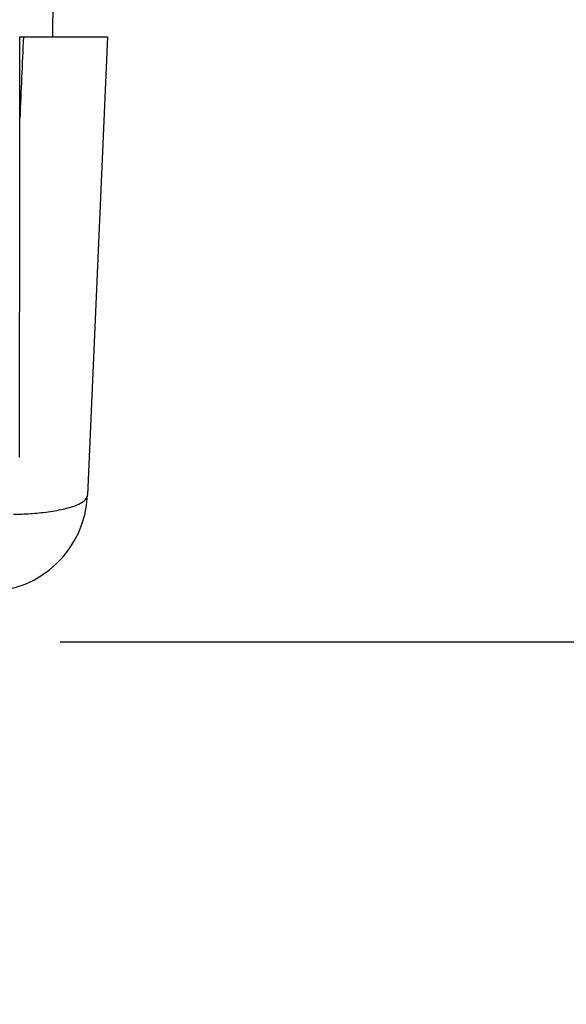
# Model space of a CAD drawing. Header units: inches. Extents: x 0 to 34, y 0 to 22.
# Tile 69 of 73: x 30.125 to 30.668, y 10.196 to 11.174. Entities that reach past the tile are written whole.
import ezdxf

# ---------------------------------------------------------------- set-up
doc = ezdxf.new("R2010")
doc.units = ezdxf.units.IN
doc.header["$LTSCALE"] = 1.87
doc.header["$MEASUREMENT"] = 0
doc.layers.get('0').update_dxf_attribs({"linetype": 'CONTINUOUS'})
doc.layers.add('DIMENSIONS', color=7, linetype='CONTINUOUS')
doc.styles.get("Standard").update_dxf_attribs({"font": 'txt', "width": 0.8})
doc.dimstyles.new('DIMSTYLE_1', dxfattribs={"dimtxt": 0.125, "dimasz": 0.18, "dimexe": 0.18, "dimexo": 0.0625, "dimgap": 0.09, "dimtad": 0, "dimtih": 1, "dimtoh": 1, "dimdec": 3, "dimzin": 4, "dimdsep": 46, "dimtxsty": 'STANDARD', "dimblk": '_FILLED', "dimblk1": '_FILLED', "dimblk2": '_FILLED', "dimcen": 0.09, "dimadec": 0, "dimazin": 0, "dimtp": 0.001, "dimtm": 0.001, "dimtfac": 1, "dimtdec": 3, "dimtofl": 0, "dimtmove": 0, "dimatfit": 3, "dimldrblk": '_FILLED', "dimfxl": 1, "dimtolj": 1, "dimtzin": 4, "dimarcsym": 0})

# ---------------------------------------------------------------- blocks, each defined once
blk = doc.blocks.new('_FILLED')
at = {"color": 0, "linetype": 'BYBLOCK'}
blk.add_solid([(0, 0), (-1, 0.1736), (-1, -0.1736)], dxfattribs=at)
blk = doc.blocks.new('*D5')
at = {"layer": 'DIMENSIONS', "color": 2, "linetype": 'CONTINUOUS'}
for p, q in [((31.31045, 11.30172), (31.31045, 11.66172)), ((28.97312, 11.30172), (31.43545, 11.30172)), ((30.1651, 10.55572), (31.43545, 10.55572)), ((31.31045, 10.55572), (31.31045, 10.19572))]:
    blk.add_line(p, q, dxfattribs=at)
at = {"layer": 'DIMENSIONS', "color": 2, "linetype": 'CONTINUOUS', "xscale": 0.18, "yscale": 0.18, "zscale": 0.18}
for p, rotation in [((31.31045, 11.30172), 270), ((31.31045, 10.55572), 90)]:
    blk.add_blockref('_FILLED', p, dxfattribs=dict(at, rotation=rotation))
at = {"layer": 'DIMENSIONS', "color": 2, "linetype": 'CONTINUOUS', "width": 0.8}
for s, p in [('.746', (30.69795, 10.8861)), ('[', (31.22295, 10.8861)), ('18.95', (31.32295, 10.8861)), (']', (31.82295, 10.8861))]:
    blk.add_text(s, height=0.125, dxfattribs=at).set_placement(p)

msp = doc.modelspace()

# ---------------------------------------------------------------- linework, layer by layer
at = {"color": 7, "linetype": 'CONTINUOUS'}
for p, q in [((30.15779, 11.15672), (30.15813, 11.19472)), ((30.12493, 11.07601), (30.12499, 11.15672)), ((30.12499, 11.15672), (30.21208, 11.15672)), ((30.21208, 11.15672), (30.1922, 10.70136))]:
    msp.add_line(p, q, dxfattribs=at)
msp.add_arc((30.09229, 10.70572), 0.1, 270, 357.5, dxfattribs=at)
for points, knots in [([(30.12848, 11.15672), (30.12789, 11.14327), (30.12671, 11.11637), (30.12552, 11.08946), (30.12493, 11.07601)], [0, 0, 0, 0, 0.499982, 1, 1, 1, 1]), ([(30.12465, 10.73901), (30.12468, 10.77421), (30.12475, 10.84687), (30.12484, 10.9592), (30.1249, 11.03633), (30.12493, 11.07601)], [0, 0, 0, 0, 0.313361, 0.646821, 1, 1, 1, 1]), ([(30.11857, 10.68246), (30.12136, 10.68252), (30.12698, 10.6827), (30.1355, 10.68317), (30.14421, 10.68389), (30.15307, 10.68491), (30.16192, 10.68628), (30.17047, 10.68807), (30.17833, 10.69032), (30.18503, 10.69312), (30.19016, 10.69639), (30.19212, 10.69979), (30.1922, 10.70136)], [0, 0, 0, 0, 0.106208, 0.213918, 0.324518, 0.438203, 0.552984, 0.665072, 0.770255, 0.863681, 0.940168, 1, 1, 1, 1])]:
    msp.add_open_spline(points, degree=3, knots=knots, dxfattribs=at)

# ---------------------------------------------------------------- dimensions: what is measured, and where the dimension line sits
at = {"layer": 'DIMENSIONS', "color": 2, "linetype": 'CONTINUOUS'}
dim = msp.add_linear_dim(base=(31.31045, 10.55572), p1=(28.97312, 11.30172), p2=(30.1651, 10.55572), angle=270, dimstyle='DIMSTYLE_1', dxfattribs=at)
dim.commit()
dim.dimension.update_dxf_attribs({"geometry": '*D5', "text_midpoint": (31.31045, 10.9486), "dimtype": 160})

doc.saveas('drawing.dxf')
